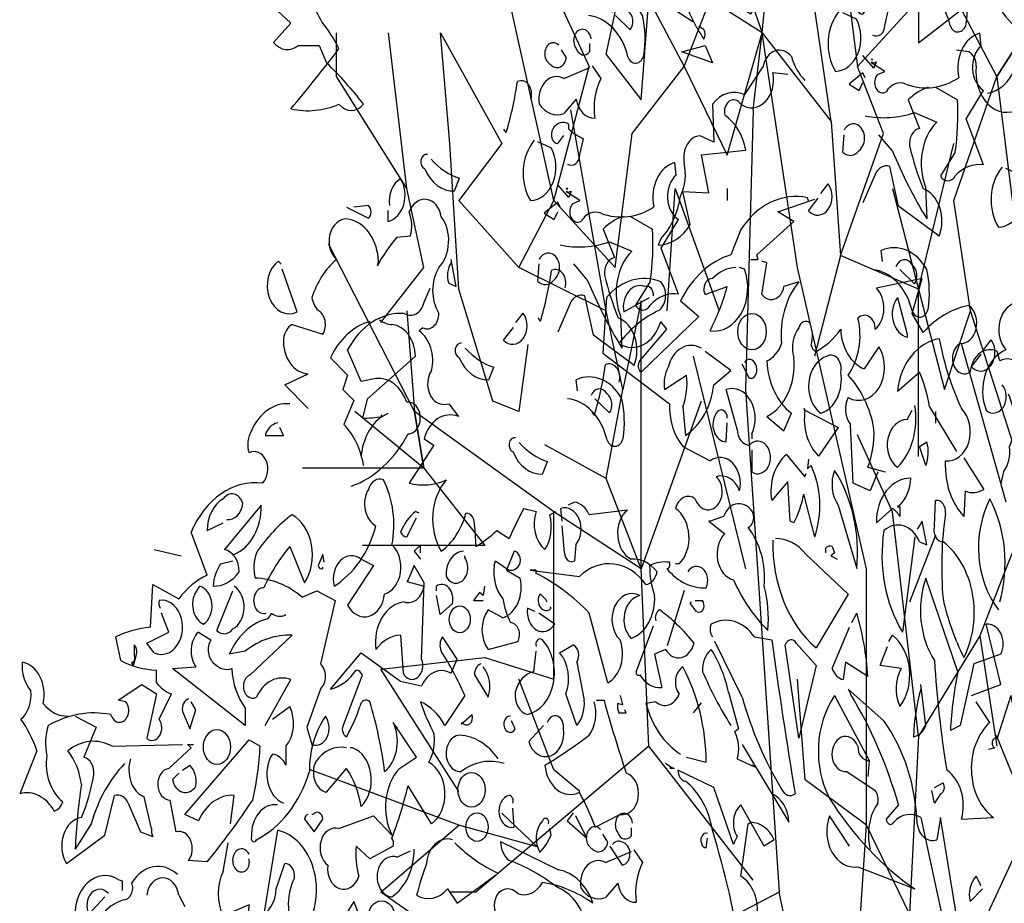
# Model space of a CAD drawing. Header units: metres. Extents: x 104013 to 108981, y 427946 to 428479.
# Tile 207 of 256: x 108861.41 to 108863.55, y 428220.59 to 428222.52. Entities that reach past the tile are written whole.
import ezdxf

# ---------------------------------------------------------------- set-up
doc = ezdxf.new("R2010")
doc.units = ezdxf.units.M
doc.layers.add('N-WE-GR-BOOM-SD', color=90, linetype='Continuous', lineweight=25)

# ---------------------------------------------------------------- blocks, each defined once
blk = doc.blocks.new('SGR-BOOM_S09_F_ZIJ-D')
at = {"linetype": 'Continuous', "flags": 128}
for points in [[(-0.4382, 10.8099), (-0.2189, 10.3226), (-0.1134, 11.1915), (-0.1621, 11.6219), (-0.1134, 11.8981)], [(-1.1934, 10.2171), (-0.9742, 9.9978), (-0.9255, 10.485), (-0.7062, 10.1602), (-0.5438, 10.485), (-1.1366, 11.5732)], [(-1.1934, 10.2171), (-1.031, 10.8099), (-1.299, 11.4108)], [(0.2683, 10.8099), (0.3739, 10.1602), (0.7555, 10.485), (0.8611, 10.9723)], [(0.7555, 10.485), (0.7555, 10.2739), (1.0235, 10.4363), (1.0804, 10.9723)], [(-2.1111, 9.0801), (-2.1679, 9.7867), (-2.2248, 10.3226), (-1.8431, 9.7867), (-2.1111, 9.5105), (-1.7375, 9.1857), (-1.5183, 9.5105), (-1.8431, 10.6475), (-1.8431, 10.8099)], [(0.4307, 6.4815), (0.4307, 7.724), (0.0003, 9.1857), (-0.2189, 10.3226), (0.2115, 9.8922), (0.049, 10.7611)], [(-1.6238, 10.7043), (-1.299, 10.1602)], [(-1.5183, 9.5105), (-1.1366, 9.1857), (-1.031, 9.8354), (-0.7062, 10.1602), (-0.4382, 9.7298), (-0.2189, 10.3226), (-0.5438, 10.485)], [(0.9748, 9.5105), (1.2428, 10.1115), (1.0235, 10.4363)], [(1.2428, 10.1115), (1.5108, 10.4363), (1.2428, 10.1115), (1.3484, 9.4618), (1.7869, 10.1115), (2.1117, 10.1115), (2.2173, 9.673), (2.1117, 8.8609), (2.4365, 9.3481)], [(-2.5983, 8.9177), (-2.3303, 9.1857), (-2.4359, 9.5674), (-2.8744, 10.1115), (-2.8744, 10.3226)], [(-2.4359, 9.5674), (-2.5496, 10.3226)], [(-0.2758, 9.9491), (-0.2189, 10.3226)], [(-0.7216, 10.2306), (-0.5756, 10.2614), (-0.5294, 10.1768), (-0.7216, 10.2306)], [(0.4611, 10.1898), (0.4687, 10.1974), (0.4611, 10.1898)], [(-1.5183, 9.5105), (-1.299, 10.1602)], [(0.2115, 9.8922), (0.2115, 9.8922), (0.2683, 9.2426), (0.5363, 9.8354), (0.3739, 10.1602)], [(0.4226, 10.1052), (0.4072, 10.1283), (0.3227, 10.0745), (0.3842, 10.0437), (0.4072, 10.0821)], [(-1.1934, 8.9746), (-1.4127, 9.9491)], [(-0.2758, 9.9491), (-0.3245, 8.5929), (-0.1134, 6.1567)], [(0.5931, 9.5674), (0.5931, 9.5674), (0.7555, 9.0801), (0.9748, 9.7867)], [(-1.4409, 9.5633), (-1.4332, 9.5709), (-1.4409, 9.5633)], [(-0.8118, 8.9746), (-0.763, 9.5674), (-0.4869, 8.9746)], [(-0.4382, 9.5674), (-0.4382, 9.5105)], [(-1.1934, 8.1625), (-1.0879, 8.5929), (-1.1934, 8.9746), (-1.7375, 9.1857), (-1.5183, 9.5105)], [(-0.2911, 9.2236), (-0.245, 9.2236), (-0.2527, 9.2467), (-0.0221, 9.4081), (-0.122, 9.4542), (0.1086, 9.5157)], [(0.7555, 9.0801), (0.918, 8.5929), (1.0804, 8.9746), (0.9748, 9.5105)], [(-1.4793, 9.4787), (-1.4947, 9.5018), (-1.5792, 9.448), (-1.5177, 9.4172), (-1.4947, 9.4556)], [(-2.3303, 8.2112), (-2.3872, 8.4873), (-2.9232, 9.2994)], [(0.2683, 9.2426), (0.1059, 8.7553)], [(0.7555, 8.2681), (0.7555, 9.0801), (0.2683, 9.2426)], [(-1.6807, 8.8122), (-1.7375, 8.4873), (-1.8999, 8.5361), (-2.1111, 9.0801)], [(-0.9742, 9.0233), (-1.0879, 8.5929)], [(-0.6006, 8.5361), (-0.9742, 7.724), (-0.9742, 9.0233)], [(-2.4359, 8.9746), (-2.3872, 8.4873)], [(1.3484, 8.3249), (1.0804, 8.9746)], [(1.6245, 8.8609), (1.8356, 8.7553), (1.2996, 7.724), (1.1372, 7.3991), (1.2428, 6.8632)], [(1.0235, 8.8122), (1.2996, 8.0488)], [(-0.6493, 8.7553), (-0.3245, 7.724)], [(-2.3303, 8.2112), (-2.7607, 8.4873)], [(-2.1111, 6.6439), (-2.1111, 6.6439), (-2.5983, 7.2367), (-1.9487, 7.2936), (-1.5183, 7.188), (-1.5183, 8.0001), (-2.3872, 8.4873), (-2.3303, 8.2112), (-1.9487, 7.8377), (-2.712, 7.8377)], [(0.8611, 8.4873), (0.8611, 8.4305)], [(0.7555, 6.9119), (0.5931, 8.0001), (0.3739, 8.3736)], [(-0.9742, 7.724), (-1.1934, 8.1625), (-1.5751, 8.3249)], [(-2.3303, 8.2112), (-3.0856, 8.2112)], [(-0.9255, 6.8632), (-0.9742, 7.724), (-1.5183, 8.0001)], [(0.8611, 7.8864), (0.6987, 7.5616)], [(-2.3513, 7.8015), (-2.3513, 7.8399), (-2.3897, 7.8091), (-2.3513, 7.7707)], [(-4.0117, 7.8168), (-3.8426, 7.7861)], [(-1.9516, 7.64), (-1.9593, 7.5939), (-1.9823, 7.6093), (-2.0208, 7.5708), (-1.9593, 7.5708)], [(-0.7062, 7.6184), (-0.8118, 7.3504)], [(1.1372, 7.3991), (0.7555, 6.9119), (0.6987, 6.0511), (0.4307, 6.4815)], [(1.6732, 6.2135), (1.8925, 7.2367), (1.1859, 6.0511), (1.0804, 5.6126), (0.3739, 5.8318), (0.2115, 4.9629), (-0.1134, 6.1567), (-0.6493, 5.9374), (-1.0879, 5.8887)], [(-1.3559, 6.6439), (-1.3559, 6.6439), (-1.5183, 6.7495), (-1.7375, 7.188)], [(0.3739, 5.8318), (0.4307, 6.4815), (0.049, 6.7008), (0.0003, 7.188)], [(-0.6006, 7.0743), (-0.6493, 7.0256)], [(-2.5127, 6.9636), (-2.4974, 6.9559), (-2.4974, 6.9482)], [(-0.2758, 6.2135), (-0.9255, 6.8632), (-2.0055, 6.1567), (-2.1679, 6.1567)], [(-0.6006, 5.3446), (-1.4127, 5.6694), (-1.8999, 5.775), (-2.5983, 6.1567), (-2.1111, 6.4815), (-3.0369, 6.7495)], [(-0.7908, 6.7637), (-0.8215, 6.7791)], [(-0.7908, 6.7637), (-0.7677, 6.756), (-0.7908, 6.756), (-0.7908, 6.7637)], [(-1.6238, 6.3759), (-1.8431, 6.5383)], [(-1.3981, 6.5408), (-1.4365, 6.5023), (-1.3135, 6.4178), (-1.3827, 6.5254)], [(-1.6238, 6.3759), (-2.1111, 6.4815)]]:
    blk.add_lwpolyline(points, dxfattribs=at)
for points in [[(1.6537, 11.4298, -0.4021), (2.1304, 11.0839, 0.236053), (2.1765, 11.0301, -0.350769), (2.4225, 11.1223), (2.5839, 11.3222, -0.513931), (2.73, 11.4606, 0.519897), (2.6915, 11.1838), (2.5147, 11.1762), (2.5455, 11.0532), (2.3302, 11.0608, -0.233566), (2.2841, 10.9225), (2.2072, 10.984, -0.081039), (2.0074, 10.8533), (1.992, 10.8533), (2.0074, 10.8533, -0.147995), (2.0458, 10.984, 0.442368), (2.0074, 11.0993, 0.265564), (1.8844, 11.0378, 0.169403), (1.6922, 10.8764), (1.6153, 10.9302, 0.349014), (1.6307, 11.107, 0.066803), (1.5077, 11.3453, 0.501038), (1.3155, 11.1685), (1.377, 11.0378, 0.492294), (1.1694, 10.8533, -0.5), (1.2617, 10.7303, -0.4142), (1.1233, 10.6688, 0.138321), (1.3539, 10.3536, -0.529709), (1.1848, 10.0308)], [(-0.6524, 10.3767), (-0.8062, 10.4536, -0.357925), (-0.5679, 10.6688, -0.02861), (-0.3757, 10.984, -0.284912), (-0.0836, 11.0224, -0.072906), (-0.0836, 11.2377, -0.350769), (0.001, 11.2684), (0.0855, 11.107), (0.2854, 11.1762), (0.3162, 10.9917, -0.042465), (0.1932, 11.0762, 0.482147), (-0.0221, 10.9148), (-0.0605, 10.8764)], [(-0.1451, 10.884, -0.618027), (-0.1912, 10.9455, -0.649872), (-0.0913, 10.8764), (-0.0913, 10.861, 0.048447), (-0.3296, 10.761, 0.291199), (-0.3296, 10.7072, -0.493149), (-0.2911, 10.4151, -0.073044), (-0.5371, 10.5689, 0.819794), (-0.7139, 10.4997, 0.07692), (-0.5832, 10.2921, 0.333328), (-0.5832, 10.3382), (-0.614, 10.3536)], [(1.6461, 10.6995, -0.243835), (1.5692, 10.6688, -0.263626), (1.5154, 10.5996), (1.6768, 10.5151), (1.5077, 10.369, -0.535172), (1.4846, 10.3306, 0.371796), (1.4308, 10.1538, -0.090164), (1.3847, 9.9539, -0.594772), (1.1156, 10.1614, 0.312363), (1.0695, 10.2306), (0.9926, 10.2383)], [(0.768, 10.5961), (0.7603, 10.6499, -0.333328), (1.0447, 10.5577, -0.121552), (1.0524, 10.3655, -0.690201), (0.9525, 10.3578, 0.310577), (0.7065, 10.5577)], [(-2.9355, 10.1768, -0.033035), (-2.7049, 9.9769, -0.399994), (-2.8587, 9.9769, -0.122452), (-3.1585, 9.9539, 0.012192), (-2.8587, 10.246, 0.056335), (-2.9663, 10.3767, 0.100357), (-3.12, 10.5458), (-3.2968, 10.4689), (-3.1585, 10.369), (-3.2661, 10.2767, 0.349121), (-3.1123, 10.2614), (-2.9817, 10.2614), (-2.9355, 10.1768)], [(-1.242, 10.4449), (-1.2497, 10.4987, -0.333328), (-0.9653, 10.4064, -0.121552), (-0.9576, 10.2143, -0.690201), (-1.0575, 10.2066, 0.310577), (-1.3035, 10.4064)], [(0.4687, 10.3128, 0.535172), (0.5456, 10.3589), (0.5687, 10.4358, -0.069427), (0.4764, 10.4819), (0.4764, 10.5049, 0.38205), (0.3765, 10.4819, 0.608597), (0.4072, 10.4127), (0.4457, 10.4511)], [(-1.1574, 10.4218, -0.568253), (-1.0575, 10.4295, -0.489075), (-1.0421, 10.3373), (-1.1344, 10.4064)], [(0.2612, 10.4281, 0.392609), (0.2381, 10.136, 0.592926), (0.3688, 10.3896), (0.2842, 10.4204)], [(-1.2871, 10.2935, 1.387421), (-1.3794, 10.2474, 0.544022), (-1.2948, 10.2321), (-1.2948, 10.2705)], [(0.8608, 10.0591), (0.9992, 9.9976, -0.062256), (0.9838, 9.7439), (0.8915, 9.6286, 0.511307), (0.9838, 9.6286, -0.211151), (1.1606, 9.6824), (1.053, 9.9053), (1.1606, 10.0437, -0.569229), (1.1452, 10.2589), (1.1375, 10.3204, 0.435181), (1.0068, 10.1052, -0.191376), (0.6763, 10.0745, 0.32045), (0.5533, 10.036, -0.867294), (0.4995, 10.1206), (0.5456, 10.136), (0.4687, 10.1744), (0.4611, 10.1821), (0.4687, 10.1744), (0.4918, 10.1821), (0.4764, 10.1513), (0.4072, 10.2128)], [(-1.487, 10.2628, 1.182175), (-1.5408, 10.1706, 0.588394), (-1.4409, 10.2013), (-1.4716, 10.2397)], [(0.0471, 10.0923, -0.140045), (-0.0374, 10.2076, 0.57489), (-0.2143, 10.1614), (-0.3296, 10.0231, 0.29335), (-0.5294, 9.9769), (-0.5217, 9.7925), (-0.6063, 9.8232, 0.477875), (-0.7062, 9.6925, -0.21463), (-0.7293, 9.5311, -0.178345), (-0.8523, 9.3235), (-0.8677, 9.2928, 0.217789), (-0.6678, 9.3927), (-0.7139, 9.5542), (-0.5525, 9.5465), (-0.5986, 9.731), (-0.3219, 9.754, 0.213028), (-0.4526, 9.9231, -0.817993), (-0.3526, 9.9769, 0.658905), (-0.1528, 10.1307), (-0.0605, 10.123)], [(-1.2794, 10.1629), (-1.2256, 10.1014, 0.185669), (-1.2641, 9.9092, -0.373596), (-1.3794, 10.0014), (-1.4562, 9.9322, -0.302765), (-1.61, 9.9784, -0.609818), (-1.4562, 10.1014), (-1.2948, 10.1552)], [(-1.6618, 10.0017, 0.651581), (-1.7463, 10.0863, -0.045349), (-1.8155, 9.8403), (-1.8309, 9.8557)], [(0.8147, 10.0591, 0.100235), (0.6917, 9.9976), (0.7609, 9.8592, 0.4142), (0.6994, 9.7747, 0.044708), (0.7839, 9.5671, -0.471497), (0.8838, 9.3365), (0.6302, 9.4825), (0.5764, 9.6747, 0.343094), (0.4841, 9.6363), (0.4072, 9.4979)], [(0.4226, 9.9207, 0.105667), (0.7301, 9.9361), (0.8685, 9.89, 0.355026), (0.7993, 9.5748), (0.807, 9.421, -0.043289), (0.5917, 9.7516), (0.5072, 9.8285)], [(-1.4332, 9.6863, 0.535172), (-1.3563, 9.7324), (-1.3332, 9.8093, -0.069427), (-1.4255, 9.8554), (-1.4255, 9.8784, 0.38205), (-1.5254, 9.8554, 0.608597), (-1.4947, 9.7862), (-1.4562, 9.8246)], [(0.2919, 9.8515, -1.247314), (0.3842, 9.7516, -0.380188), (0.2842, 9.7439), (0.2919, 9.8285)], [(-1.6407, 9.8016, 0.392609), (-1.6638, 9.5095, 0.592926), (-1.5331, 9.7631), (-1.6177, 9.7939)], [(-2.3075, 9.7327, 0.926025), (-2.3229, 9.6635, 0.286789), (-2.1384, 9.5559), (-2.1076, 9.6174, -0.120178), (-2.2844, 9.7096)], [(-1.0411, 9.4326), (-0.9028, 9.3711, -0.062256), (-0.9181, 9.1174), (-1.0104, 9.0021, 0.511307), (-0.9181, 9.0021, -0.211151), (-0.7413, 9.0559), (-0.8489, 9.2788), (-0.7413, 9.4172, -0.569229), (-0.7567, 9.6324), (-0.7644, 9.6939, 0.435181), (-0.8951, 9.4787, -0.191376), (-1.2256, 9.448, 0.32045), (-1.3486, 9.4095, -0.867294), (-1.4024, 9.4941), (-1.3563, 9.5095), (-1.4332, 9.5479), (-1.4409, 9.5556), (-1.4332, 9.5479), (-1.4101, 9.5556), (-1.4255, 9.5248), (-1.4947, 9.5863)], [(1.277, 9.6719, 0.392609), (1.2539, 9.3798, 0.592926), (1.3846, 9.6335), (1.3, 9.6643)], [(-2.5435, 9.485, -0.350769), (-2.4743, 9.6156, -0.561172), (-2.5512, 9.4081), (-2.5512, 9.4619)], [(0.1459, 9.544), (0.192, 9.5902, -0.939438), (0.069, 9.4595), (0.1305, 9.521)], [(-3.0508, 8.501), (-3.1969, 8.6163), (-3.0508, 8.6701, -0.43013), (-3.2046, 8.8392, -0.263626), (-3.1508, 8.9084), (-2.9586, 8.8623, 0.489075), (-2.9893, 8.9776, -0.178345), (-3.0278, 9.0391, -0.14975), (-2.874, 9.2236, -0.856918), (-2.7818, 9.4158, -0.338852), (-2.6127, 9.2159), (-2.6204, 9.1929, -0.055374), (-2.4974, 9.3312), (-2.4128, 9.3389, 0.195877), (-2.4205, 9.4542, -0.724503), (-2.2206, 9.4312, -0.43483), (-2.236, 9.1852, 0.345184), (-2.236, 8.9622, -0.544022), (-2.3359, 8.893), (-2.359, 8.8777, -0.362045), (-2.2821, 8.6855, 0.396576), (-2.2744, 8.5471, 0.236053), (-2.1745, 8.5241), (-2.113, 8.4626, 0.401123), (-2.3282, 8.3549), (-2.2667, 8.3242), (-2.4205, 8.1397, 0.137604), (-2.1899, 8.1551, 0.396027), (-2.2206, 7.8091, 0.180374), (-2.0669, 7.9936, -0.463791), (-2.0131, 7.9321), (-2.0054, 7.8322, 0.051575), (-1.8747, 7.9091), (-1.7978, 7.8706, -0.023788), (-1.7056, 8.0167), (-1.6287, 8.0013, 0.368179), (-1.5749, 7.8168, 0.264557), (-1.5441, 7.986), (-1.5057, 8.0013)], [(0.0702, 9.508), (0.0625, 9.5234, 0.262833), (-0.3526, 9.3697), (-0.4141, 9.2467, 0.194489), (-0.7293, 9.0237), (-0.614, 8.9469), (-0.9753, 8.6778, -0.535172), (-0.983, 8.7316), (-0.8139, 8.8854), (-0.8523, 8.9238, -0.445358), (-1.1137, 8.8162, -0.112671), (-0.86, 8.9776, 0.498764), (-0.8523, 9.116, 0.269211), (-1.1905, 9.0391), (-1.2136, 8.7701), (-0.7985, 8.5241, 0.212448), (-0.7139, 8.3165), (-0.5448, 8.2473, -0.669449), (-0.3603, 8.1013, 0.362045), (-0.5064, 8.1704, -1.319412), (-0.6371, 8.0628, 0.480621), (-0.76, 8.0167, -0.538818), (-0.737, 7.7477), (-0.76, 7.7477)], [(-2.8125, 9.4773), (-2.6742, 9.4235, 0.5), (-2.6742, 9.485), (-2.7664, 9.4773)], [(-1.0872, 9.4326, 0.100235), (-1.2102, 9.3711), (-1.1411, 9.2327, 0.4142), (-1.2026, 9.1482, 0.044708), (-1.118, 8.9406, -0.471497), (-1.0181, 8.71), (-1.2717, 8.856), (-1.3256, 9.0482, 0.343094), (-1.4178, 9.0098), (-1.4947, 8.8714)], [(1.2771, 8.6163, -0.931778), (1.1771, 8.4933, -0.45929), (1.3001, 8.7854, -0.660172), (1.377, 9.016), (1.3847, 9.3082, -0.442368), (1.4462, 9.262, 0.4142), (1.4769, 9.2082), (1.6614, 9.1775, 0.219635), (1.7152, 9.116), (1.9535, 9.3466, -0.333328), (1.9766, 9.3235), (1.7306, 8.9392), (1.8536, 8.9238), (1.6845, 8.7316, 0.188675), (1.8767, 8.6086), (1.892, 8.6163), (1.8997, 8.6086, -0.420059), (2.0227, 8.9469), (2.1995, 8.8085, 0.685608), (2.2995, 9.0852), (2.2764, 9.2005, 0.263565), (2.6377, 9.4465, -0.49028), (2.6531, 9.3158), (2.6146, 9.1544, -0.205246), (2.7146, 9.1314), (2.7069, 9.0468)], [(-1.4793, 9.2942, 0.105667), (-1.1718, 9.3096), (-1.0334, 9.2635, 0.355026), (-1.1026, 8.9483), (-1.0949, 8.7945, -0.043289), (-1.3102, 9.1251), (-1.3947, 9.202)], [(0.5302, 9.2135), (0.5225, 9.2673, -0.333328), (0.807, 9.175, -0.121552), (0.8147, 8.9829, -0.690201), (0.7147, 8.9752, 0.310577), (0.4687, 9.175)], [(-2.1591, 9.2082, 0.292984), (-2.1745, 9.1083), (-2.1284, 9.0929), (-2.1591, 9.2236)], [(-1.61, 9.225, -1.247314), (-1.5177, 9.1251, -0.380188), (-1.6177, 9.1174), (-1.61, 9.202)], [(0.6148, 9.1904, -0.568253), (0.7147, 9.1981, -0.489075), (0.7301, 9.1059), (0.6379, 9.175)], [(-3.22, 9.2005), (-3.2353, 9.2159, 0.940445), (-3.12, 8.9699), (-3.2123, 9.1775)], [(-1.4481, 9.0863, 0.651581), (-1.5327, 9.1709, -0.045349), (-1.6018, 8.9249), (-1.6172, 8.9403)], [(-0.3834, 9.1852, 0.162277), (-0.5294, 9.1314, 0.463791), (-0.5832, 9.0699), (-0.5756, 9.0545), (-0.4372, 9.0929, -0.058853), (-0.5448, 8.8777, 0.588898), (-0.3296, 9.1775), (-0.3603, 9.1852)], [(0.5007, 8.1935), (0.4545, 8.1013), (0.3469, 8.1397), (0.3315, 8.4241, -0.355026), (0.3162, 8.5548, 0.788391), (0.5083, 8.8008), (0.4161, 8.6932, -0.312881), (0.27, 8.8854, -0.116058), (0.1163, 8.7777, -0.265564), (0.0855, 8.8085, 0.226822), (0.0779, 8.9161, 0.49527), (0.0087, 8.893, 0.295303), (-0.0221, 8.747, -0.346893), (-0.1912, 8.4626), (-0.0836, 8.3934), (-0.0374, 8.4779, -0.244461), (-0.1912, 8.7316, 0.215332), (-0.0989, 8.8162, -0.236053), (0.0087, 9.116), (-0.0836, 9.0929, -0.59729), (-0.2219, 9.0545), (-0.1912, 9.2082), (-0.2219, 9.2159)], [(1.3616, 8.4549, -0.149368), (1.4308, 8.6009, 0.589905), (1.2617, 8.7316), (1.2463, 8.7777, 0.490158), (1.0772, 8.6778, -1.060547), (1.0157, 8.8162, 0.776093), (1.0695, 9.0007, 0.142365), (0.7851, 8.87), (0.7159, 8.9622), (0.7774, 9.1314), (0.493, 9.0852, -0.50354), (0.4853, 8.8854, 0.628937), (0.3777, 8.9392, -0.265564), (0.3162, 8.6624, -0.169571), (0.4776, 8.4011, -0.119873), (0.4392, 8.2166), (0.5468, 8.1935)], [(-2.7818, 8.1243, 0.179703), (-2.4282, 8.378, 1.048752), (-2.4359, 8.5317, 0.319077), (-2.628, 8.6471), (-2.7203, 8.6317), (-2.8048, 8.7854, -0.261322), (-2.4512, 8.9622, 0.45993), (-2.3282, 9.016), (-2.2898, 9.0852)], [(-0.8984, 9.0468, 0.541687), (-0.9522, 9.0929, 0.576218), (-1.0829, 8.9699), (-0.9215, 9.0391)], [(0.6852, 8.8623), (0.6852, 8.8469, -0.602081), (0.6237, 9.0391), (0.6852, 8.8623)], [(-2.605, 8.9315, 0.15036), (-2.5281, 8.9084, -0.384125), (-2.3821, 8.7547), (-2.6819, 8.5471), (-2.7126, 8.4549, 0.045349), (-2.5896, 8.4626), (-2.5512, 8.4779)], [(-1.756, 8.9175), (-1.7099, 8.9637, -0.939438), (-1.8329, 8.833), (-1.7714, 8.8945)], [(-2.6665, 8.9238, 0.203552), (-2.9125, 8.747), (-2.8048, 8.6624), (-2.8356, 8.5932), (-2.7664, 8.5394), (-2.8279, 8.4241, -0.169113), (-2.7049, 8.2243)], [(1.0388, 8.2627), (1.1618, 8.109, -0.204086), (1.0465, 8.1013), (1.0388, 7.9783, -0.226822), (0.9235, 8.2166), (0.9235, 8.2473, 0.749039), (1.0234, 8.501, -0.077942), (0.885, 8.8392, 0.34404), (0.6237, 8.5856), (0.762, 8.6778, -0.080353), (0.8235, 8.5087), (0.9926, 8.2934)], [(-2.0938, 8.8173, 0.926025), (-2.1092, 8.7481, 0.286789), (-1.9247, 8.6405), (-1.894, 8.702, -0.120178), (-2.0708, 8.7942)], [(-0.5986, 8.7931, 0.456619), (-0.8062, 8.7009, 0.205246), (-0.8292, 8.5932), (-0.6909, 8.6624, -0.146759), (-0.7139, 8.5087), (-0.6985, 8.3703, 0.245285), (-0.5217, 8.6163), (-0.4141, 8.6855), (-0.5756, 8.7777)], [(1.1617, 8.7879), (1.2078, 8.834, -0.939438), (1.0848, 8.7034), (1.1463, 8.7649)], [(0.1855, 8.7547, -0.630219), (0.27, 8.6778, -0.40654), (0.147, 8.4779, -0.689621), (0.1855, 8.7547)], [(-1.1123, 8.6287, 0.651581), (-1.1969, 8.7132, -0.045349), (-1.2661, 8.4672), (-1.2814, 8.4826)], [(-0.3296, 8.7239, -0.5), (-0.2681, 8.7239, -0.582718), (-0.2834, 8.6471), (-0.2988, 8.6471), (-0.3449, 8.7162)], [(-1.3717, 8.587), (-1.3794, 8.6408, -0.333328), (-1.0949, 8.5485, -0.121552), (-1.0872, 8.3564, -0.690201), (-1.1872, 8.3487, 0.310577), (-1.4332, 8.5485)], [(-1.2871, 8.5639, -0.568253), (-1.1872, 8.5716, -0.489075), (-1.1718, 8.4794), (-1.2641, 8.5485)], [(-0.2834, 8.3011), (-0.2834, 8.1935, 1.877945), (-0.2988, 8.3242, -0.4142), (-0.3757, 8.4011), (-0.4449, 8.5932, -0.674286), (-0.2834, 8.378), (-0.2834, 8.3549)], [(1.3155, 8.5702, -0.272202), (1.3232, 8.3165, -0.236053), (1.2848, 8.1935), (1.2694, 8.1397)], [(-4.5499, 7.0097, -0.206955), (-4.7036, 7.0712, 0.457672), (-4.8343, 7.271, 0.243301), (-4.7805, 7.1327, -0.282349), (-4.842, 6.9943, -0.081024), (-4.742, 6.8406), (-4.8497, 6.633, -0.303375), (-4.6344, 6.5484, 0.224854), (-4.5806, 6.5946, -0.311218), (-4.6805, 6.8175, -0.155243), (-4.6728, 6.9636, -0.142853), (-4.2808, 7.0174, 1.280762), (-4.1886, 7.0789), (-4.2347, 7.0865), (-4.0886, 7.1634), (-3.9964, 7.1173), (-4.0579, 6.9021, 0.904984), (-3.981, 6.9943), (-3.9041, 7.1173, -0.135742), (-3.9964, 7.1711), (-3.9964, 7.2326, -0.08728), (-4.2193, 7.2787), (-4.25, 7.394, -0.068298), (-4.0348, 7.4402), (-4.0194, 7.6477), (-3.858, 7.5785, -0.111496), (-3.6812, 7.6938), (-3.7811, 7.9014, -0.299683), (-3.3353, 8.1397, 0.876053), (-3.4198, 8.2858, -0.268112), (-3.4045, 8.3934, -0.290573), (-3.1661, 8.5241)], [(0.0471, 8.4933), (0.2547, 8.4088), (0.1317, 8.2704, -0.284134), (0.0471, 8.4933), (0.0394, 8.501), (0.0471, 8.4933)], [(0.7313, 8.5164, -0.297256), (0.6237, 8.2166, -0.782791), (0.6852, 8.4472), (0.7159, 8.4933)], [(-2.5973, 8.4703), (-2.5896, 8.4626, 0.247803), (-2.7203, 8.2704)], [(-0.4372, 8.4549, 0.741867), (-0.5064, 8.4779, 0.6409), (-0.4449, 8.3396), (-0.4372, 8.4318)], [(-3.243, 8.4318, 0.25296), (-3.3199, 8.3703), (-3.2046, 8.3703), (-3.2276, 8.4088)], [(-1.758, 8.3596, 0.926025), (-1.7734, 8.2904, 0.286789), (-1.5889, 8.1828), (-1.5582, 8.2443, -0.120178), (-1.735, 8.3365)], [(0.8005, 8.2243), (0.762, 8.3165), (0.8081, 8.3396, -0.195877), (0.8005, 8.2243)], [(0.0702, 8.255), (0.0625, 8.2089), (0.0855, 8.2243, -0.242218), (0.1086, 7.8783), (0.0394, 8.0859, -0.092926), (-0.0221, 7.9475), (-0.0451, 7.9552), (-0.0605, 8.1474), (-0.1604, 8.0551, -0.309006), (-0.0682, 8.2781), (0.0471, 8.1704), (0.0548, 8.1858)], [(0.2316, 8.2012, 0.305054), (0.2547, 8.0321), (0.37, 7.7246, 0.208984), (0.2316, 8.2012)], [(-2.7203, 7.7707), (-2.6434, 7.74), (-2.8048, 7.5478, 0.693726), (-2.5742, 7.6016, 0.640244), (-2.5281, 7.8399, 0.209961), (-2.5819, 8.1551, 0.4142), (-2.6742, 8.109, 0.502121), (-2.628, 7.9321, -0.199463), (-2.8894, 7.64, -0.690872), (-2.7203, 7.7707)], [(0.639, 8.0321), (0.6237, 8.0244), (0.639, 8.0244), (0.639, 7.9783, 0.099014), (0.5929, 8.0167), (0.493, 7.9475, -0.428558), (0.7082, 8.1628, -0.211655), (0.639, 8.0321)], [(-3.5582, 7.9629, 0.403595), (-3.4583, 8.0398, 0.566177), (-3.5813, 8.0628, 0.2939), (-3.6812, 7.9091), (-3.5813, 7.9475)], [(-3.5121, 7.7938, 0.335266), (-3.343, 8.0321), (-3.5736, 7.8168, -0.380188), (-3.4813, 7.7092, -0.218826), (-3.6428, 7.64, -0.173203), (-3.5966, 7.7477), (-3.5198, 7.763)], [(-0.6832, 7.7092, -0.923187), (-0.5679, 7.6323, -0.205933), (-0.8139, 7.7246, 0.618027), (-0.7985, 7.7553, 0.123093), (-0.9215, 7.74, 0.111496), (-0.8907, 7.5939, -0.361099), (-1.0368, 7.3864, -0.656662), (-0.983, 7.5939, 0.887543), (-1.106, 7.3787, -0.427811), (-1.1828, 7.1711), (-1.2982, 7.5093, 0.077148), (-1.6287, 7.7015), (-1.6287, 7.7169), (-1.6671, 7.7169), (-1.3597, 7.6862, -0.386002), (-0.9445, 7.6477, 0.310577), (-0.8754, 7.7092, 0.21463), (-1.0368, 7.7707, -0.608597), (-1.0598, 8.009), (-1.2982, 7.986, 0.236053), (-1.3904, 8.0475), (-1.4288, 8.0321)], [(-0.5448, 7.9552), (-0.5525, 7.9552), (-0.4526, 7.8937, 0.643906), (-0.3987, 7.6708, 0.101837), (-0.1835, 7.4248, 0.105927), (-0.2066, 7.64, 0.22554), (-0.3065, 7.9245, 0.4142), (-0.2758, 7.9936, 0.580322), (-0.4602, 7.9783), (-0.5448, 7.9552)], [(0.9081, 7.8553, -0.523941), (0.8543, 7.9321), (0.862, 8.0551, -0.5), (0.9235, 7.9936, 0.072708), (0.9081, 7.5785, 0.077194), (1.0388, 7.2941, 0.423996), (0.9081, 7.8553)], [(1.254, 7.5247, -0.356445), (1.2002, 8.0628, -0.241074), (1.2617, 7.5632)], [(-3.3122, 7.5093, -1.144211), (-3.3276, 7.6323, -0.070038), (-3.1661, 7.8322), (-3.0739, 7.6554, 0.501633), (-3.1508, 7.986, 0.085571), (-3.3737, 7.8015, 0.186783), (-3.3814, 7.6785, -0.14386), (-3.0893, 7.5862), (-2.997, 7.617), (-2.8817, 7.5708), (-2.974, 7.2634, -0.506302), (-2.974, 7.1404), (-3.0585, 6.9559), (-3.0278, 6.8713, 0.762985), (-2.9432, 7.0097, 0.185364), (-3.0432, 6.7406, -0.20929), (-3.3737, 6.4101, -1), (-3.4045, 6.4254, -0.463791), (-3.243, 6.5792)], [(-2.359, 7.9936), (-2.3821, 8.0013, 0.132751), (-2.4743, 7.9014, 0.236053), (-2.4359, 7.8783), (-2.3744, 7.9706)], [(-1.4673, 7.9552), (-1.475, 8.0167, -0.775711), (-1.3827, 7.8399), (-1.3904, 7.763, -0.566177), (-1.4519, 7.8015), (-1.4673, 7.9321)], [(0.7313, 7.8783), (0.6544, 7.4171, -0.216599), (0.5391, 7.9091, -0.447189), (0.762, 7.8553), (0.8081, 7.8399), (0.7774, 7.9552), (0.7467, 7.9168)], [(-0.1374, 7.8706, -0.195694), (0.0548, 7.7938), (0.3162, 7.6016), (0.1163, 7.3402, -0.258652), (-0.1528, 7.863)], [(0.1778, 7.8015), (0.1778, 7.8245, -0.236053), (0.2162, 7.8322), (0.2316, 7.8015), (0.2085, 7.7861), (0.247, 7.7707)], [(-2.9509, 7.7553), (-2.9586, 7.7938), (-2.9893, 7.74, 0.4142), (-2.9586, 7.7246), (-2.9586, 7.7323)], [(-2.0822, 7.8091, 0.437042), (-2.1899, 7.6862, 1.073196), (-2.0746, 7.7784), (-2.0746, 7.7861)], [(-1.8132, 7.7246, 0.323349), (-1.744, 7.7323, 0.697281), (-1.7671, 7.8091), (-1.8132, 7.7169), (-1.7286, 7.6785, -0.421158), (-1.8363, 7.4863), (-1.9285, 7.5247, 0.400543), (-1.9285, 7.3325), (-1.744, 7.371, 0.60791), (-1.7901, 7.4632, -0.092926), (-1.8363, 7.5785, -0.257919), (-1.8901, 7.74), (-1.8824, 7.763), (-1.8132, 7.7246)], [(-2.4282, 7.6708), (-2.4359, 7.6631), (-2.3282, 7.64, -0.422256), (-2.4512, 7.5632, 0.445663), (-2.628, 7.3325, -0.209656), (-2.4743, 7.4017), (-2.4589, 7.2172, 0.945984), (-2.3436, 7.2864), (-2.3282, 7.6554), (-2.3897, 7.74), (-2.4282, 7.6708)], [(-2.2514, 7.617), (-2.2514, 7.64, -0.669312), (-2.1514, 7.5555), (-2.2283, 7.5017), (-2.2514, 7.5939)], [(1.0849, 7.1096), (1.2694, 7.1634), (1.1771, 7.4555, -0.618027), (1.2694, 7.3095), (1.1003, 7.2634), (1.0157, 6.9636), (0.9542, 6.9405, -0.048447), (1.0003, 7.2249), (0.8005, 7.6785, 0.283707), (0.8543, 7.2787, 0.030441), (0.9311, 6.7483, -0.369919), (1.0234, 6.51), (1.2233, 6.5177, -0.550293), (1.2002, 6.9789), (1.1156, 7.0789)], [(-3.7273, 7.64, -0.701004), (-3.7043, 7.4555, -0.468369), (-3.7581, 7.6016), (-3.7273, 7.64)], [(-3.5121, 7.64, -0.632828), (-3.5198, 7.4325, -0.388977), (-3.6197, 7.4248), (-3.5198, 7.617)], [(-1.5595, 7.5632, 0.099014), (-1.6056, 7.6016, 0.895035), (-1.5365, 7.5324), (-1.5441, 7.5401)], [(-3.9733, 7.5324, -0.236053), (-3.981, 7.5708, -1.2724), (-4.0117, 7.3172), (-4.0579, 7.3633), (-3.9195, 7.4171), (-3.9656, 7.5093)], [(-0.6371, 7.5708), (-0.5909, 7.5708, -0.236053), (-0.5832, 7.5324, -0.4142), (-0.6294, 7.517), (-0.6678, 7.5555), (-0.6601, 7.5632)], [(-3.3199, 6.9636), (-3.1585, 7.1865, 0.345856), (-3.3737, 7.1019, -1.086792), (-3.4121, 7.2095), (-3.1508, 7.4017, 0.147873), (-3.4429, 7.3249), (-3.5428, 7.3095, -0.205246), (-3.3199, 7.4786, 0.343094), (-3.2815, 7.5093, 0.248367), (-3.1892, 7.5017)], [(-1.6364, 7.517), (-1.6825, 7.5324, 0.784103), (-1.5134, 7.4555), (-1.6133, 7.5093)], [(-0.883, 7.4709, -0.4142), (-0.86, 7.5247, -0.068741), (-0.6447, 7.3633, -0.613083), (-0.8215, 7.3325), (-0.8907, 7.3095), (-0.8446, 7.148, -0.248093), (-0.983, 7.2095, -0.618027), (-1.006, 7.2249), (-0.8984, 7.4478)], [(0.3392, 7.4632), (0.37, 7.5093, -0.071396), (0.4392, 7.2019), (0.3008, 7.271), (0.2854, 7.1865, -0.236053), (0.2162, 7.2403), (0.3239, 7.4402)], [(-0.5294, 7.394, -0.369919), (-0.5371, 7.4555, -0.322647), (-0.2681, 7.394), (-0.1604, 7.3787, 0.00798), (-0.0144, 6.633, -0.4142), (-0.0989, 6.6561, -0.077515), (-0.3449, 7.1019), (-0.5141, 7.371)], [(-3.8964, 7.2403), (-3.7504, 7.248, -0.451447), (-3.735, 7.4171), (-3.6581, 7.3787, 0.461777), (-3.6351, 7.2634, 0.236053), (-3.5274, 7.2403, 0.176865), (-3.4429, 7.0481), (-3.4429, 6.9636), (-3.8964, 7.2403)], [(-4.1271, 7.2941), (-4.1424, 7.2557), (-4.1501, 7.271, 0.618027), (-4.1347, 7.3018), (-4.1347, 7.3556, -0.369919), (-4.1271, 7.2941)], [(-2.5127, 6.9636, -0.38205), (-2.5742, 6.7406, 0.053894), (-2.6665, 7.0789, 0.566177), (-2.728, 7.0558, -0.062256), (-2.8125, 6.9097, -0.535172), (-2.8279, 6.9712), (-2.7126, 7.2095, 0.236053), (-2.751, 7.2326, -0.164429), (-2.9125, 7.1404), (-2.7203, 7.3172), (-2.4743, 7.1788), (-2.3436, 7.1557, -0.400864), (-2.1591, 7.2172), (-2.1207, 7.2864), (-2.2129, 7.394, 0.343094), (-2.2206, 7.3249, -0.040558), (-2.0746, 7.1096), (-2.1976, 6.9636, 0.162277), (-2.3513, 7.0789, 0.038391), (-2.2667, 6.9251, -0.212204), (-2.2975, 6.7867, -0.615097), (-2.2821, 6.4869), (-2.4282, 6.6714, -0.03656), (-2.5281, 6.4178, -0.236053), (-2.5204, 6.3793), (-2.6665, 6.3178), (-2.751, 6.3793, 0.109772), (-2.7357, 6.2333, -0.906464), (-2.9278, 6.2871, -0.872879), (-2.8587, 6.4639), (-2.6434, 6.5254), (-2.5281, 6.4331, -0.380005), (-2.482, 6.756), (-2.3744, 6.8098), (-2.5204, 6.9789)], [(-1.6287, 7.3479, -0.780762), (-1.5903, 7.3787, -0.63501), (-1.6825, 7.0174, -0.403961), (-1.7594, 7.125, -0.290024), (-1.6441, 7.2249), (-1.6287, 7.3249)], [(-1.375, 6.9636), (-1.4442, 7.1173, 0.335037), (-1.4826, 7.3172), (-1.3981, 7.3556, -0.5), (-1.375, 7.271), (-1.3289, 7.0865, -0.220596), (-1.375, 6.9636)], [(0.0087, 6.9021), (-0.0759, 7.3556, -0.561981), (-0.0067, 7.3633), (0.1163, 7.2557), (0.0087, 6.9021)], [(0.5698, 7.371), (0.5929, 7.4017, -0.480316), (0.639, 7.0558, -0.290115), (0.6467, 7.2403), (0.516, 7.2557), (0.5622, 7.3479)], [(-0.4141, 6.9636, -0.047333), (-0.5909, 7.2249, -0.291199), (-0.5371, 7.3325, -0.104111), (-0.4295, 7.125), (-0.368, 6.9482), (-0.3911, 6.9328, -0.257767), (-0.3757, 6.8021), (-0.2681, 6.7637), (-0.2834, 6.7714)], [(-1.9746, 7.2634, 0.355026), (-2.0131, 7.2095), (-1.9285, 7.1019, 0.313034), (-1.9593, 7.248)], [(-0.6909, 6.8098), (-0.5679, 6.7867, 0.145935), (-0.7139, 7.248, 0.523941), (-0.737, 7.1173, -0.45993), (-0.883, 7.0789), (-0.9445, 7.0712, 0.199142), (-0.7293, 6.8252)], [(0.7697, 7.1404, 0.077118), (0.7236, 6.9097, 0.267303), (0.8005, 6.9636), (0.7697, 7.1634)], [(0.3315, 7.1173, -0.076447), (0.6313, 6.5792), (0.5545, 6.51, 0.704712), (0.6006, 6.4946, -0.30159), (0.7697, 6.5177), (0.9235, 5.9642, 0.21463), (1.0157, 5.9258), (0.8927, 6.5177), (0.8696, 6.4101, -0.445358), (0.7467, 6.4869, 0.17659), (0.5391, 6.9866), (0.3162, 7.1404), (0.3315, 7.1173)], [(-3.7965, 7.0942, 0.38205), (-3.8349, 7.0327), (-3.7888, 6.9482), (-3.7504, 7.0404), (-3.7811, 7.0789)], [(-1.252, 7.0865), (-1.2059, 7.0865, 0.014771), (-1.0675, 6.7329, -0.94693), (-1.106, 6.5331), (-1.2597, 6.4716, 0.033691), (-1.3597, 6.6407, -0.489075), (-1.5749, 6.7714, 0.024368), (-1.2982, 6.9174, 0.28447), (-1.2674, 7.0789)], [(-1.106, 7.1096), (-1.0906, 7.0635), (-1.1213, 7.0712, 0.162277), (-1.1137, 7.0251), (-1.0675, 7.0251), (-1.0752, 7.0404)], [(0.3239, 6.3793), (0.2009, 6.5254, 0.598862), (0.3777, 6.2794), (0.7313, 6.1718, -0.099014), (0.2009, 6.6099, -0.340195), (0.2316, 7.1096), (0.4468, 6.7944), (0.4392, 6.7176)], [(1.2386, 6.9174), (1.3693, 6.6714, 0.819794), (1.3924, 6.8482), (1.4308, 6.9636, -0.236053), (1.3309, 7.1096), (1.2463, 6.9021, 1), (1.2309, 6.8559), (1.1925, 6.8482)], [(-3.2738, 6.9943), (-3.1661, 7.0558, -0.359619), (-3.1892, 6.8636), (-3.1892, 6.7714, 0.236053), (-3.2738, 6.8252, 0.533035), (-3.2046, 6.5869)], [(-4.5037, 7.0097), (-4.373, 6.9559), (-4.4499, 6.8098, -0.4142), (-4.3884, 6.7252, -0.077194), (-4.4653, 6.5177, 0.59314), (-4.5575, 6.2948), (-4.3192, 6.4331), (-4.2577, 6.6253, -0.333328), (-4.1732, 6.5869), (-4.0963, 6.4485), (-4.0194, 6.4254, -0.236053), (-4.0271, 6.4639), (-4.0732, 6.6176, -0.442368), (-4.1578, 6.8021)], [(-2.0899, 6.9789), (-2.0976, 6.9712), (-2.0284, 7.0174, -0.854492), (-2.0899, 6.9789)], [(-1.7901, 7.0097, 1.704361), (-1.7594, 6.9482), (-1.7824, 6.9866)], [(-1.5595, 6.9789, -0.909286), (-1.4596, 6.9482, -0.934128), (-1.6748, 6.8867), (-1.5826, 6.9636)], [(-4.1962, 6.7791, 0.137131), (-4.4038, 6.4869), (-4.5037, 6.364, -0.032974), (-4.4653, 6.6791, 0.170273), (-4.5499, 6.8406, -0.248367), (-4.2731, 6.8636), (-3.8349, 6.8713)], [(-3.5351, 6.4869), (-3.5121, 6.6253, 0.282669), (-3.735, 6.5023), (-3.8196, 6.5331), (-3.4198, 6.8944), (-3.3506, 6.8636, -0.057053), (-3.3968, 6.6023, -0.026291), (-3.6812, 6.3025), (-3.7965, 6.3101, 0.738571), (-3.8734, 6.4485), (-3.9118, 6.6023, -0.953979), (-3.9195, 6.756), (-3.7811, 6.8559), (-3.8042, 6.8713), (-3.7658, 6.8713)], [(-1.867, 6.8021, 0.204559), (-2.1053, 6.9174, 1.007538), (-2.0976, 6.7406, -0.199997), (-1.8286, 6.7791)], [(0.4468, 6.7944, -0.449051), (0.3777, 6.8636, 1.901016), (0.3085, 6.7406), (0.4853, 6.6484, -0.302765), (0.5007, 6.5869, 0.271484), (0.4545, 6.364)], [(-2.8125, 6.8559, 0.261322), (-3.0047, 6.7867, 0.537704), (-2.9355, 6.6407), (-2.8125, 6.756, -0.134644), (-2.7203, 6.5715, 0.615494), (-2.7741, 6.8559), (-2.7895, 6.8559)], [(-0.3449, 6.8713), (-0.1604, 6.633), (-0.0528, 6.4946, 0.315536), (-0.1604, 6.633)], [(-3.8349, 6.7483), (-3.7888, 6.7714, -0.282349), (-3.7504, 6.6714, -0.636856), (-3.8964, 6.7022), (-3.858, 6.7329)], [(-0.2911, 6.4946, -0.262878), (-0.1451, 6.4101), (-0.2066, 6.3793), (-0.3526, 6.5792, 0.441696), (-0.3757, 6.4254, 0.062256), (-0.3987, 6.387), (-0.5217, 6.6638), (-0.7447, 6.7483, 0.4142), (-0.6985, 6.6945, -0.20488), (-0.5294, 6.4562, -0.042053), (-0.3449, 5.8335), (-0.2834, 5.6875, 0.350769), (-0.2527, 5.7874, -0.250916), (-0.2527, 6.0334, 0.347351), (-0.3526, 6.2333), (-0.3065, 6.4869), (-0.2911, 6.4946)], [(0.8543, 6.6638), (0.9081, 6.6868, -0.548935), (0.8927, 6.633), (0.8543, 6.5869), (0.8389, 6.6484)], [(-1.7748, 6.5869, 0.535172), (-1.7978, 6.6253, 1), (-1.7671, 6.4716), (-1.7748, 6.5638)], [(-3.0508, 6.5331, 0.333328), (-3.0739, 6.51), (-3.0124, 6.4485), (-2.9586, 6.51, 0.630219), (-3.0201, 6.5331), (-3.0278, 6.5331)], [(-1.5518, 6.4869, 0.926025), (-1.5903, 6.5023, 0.396576), (-1.6056, 6.3486, 0.099014), (-1.5365, 6.4331), (-1.5441, 6.4639)], [(-1.0278, 6.4913, 1.387421), (-1.12, 6.4452, 0.544022), (-1.0355, 6.4298), (-1.0355, 6.4683)], [(-3.0662, 5.9796, 0.578384), (-3.243, 6.4562), (-3.3276, 6.0488, 0.269913), (-3.2507, 6.1718), (-3.1969, 6.2948, -0.455139), (-3.1354, 6.2256, 0.328934), (-3.12, 5.9412)], [(-1.2276, 6.4606, 1.182175), (-1.2814, 6.3683, 0.588394), (-1.1815, 6.3991), (-1.2123, 6.4375)], [(-2.1514, 6.4101, 0.462555), (-2.3129, 6.2948, 0.034729), (-2.3744, 6.141, 0.307983), (-2.1822, 6.1718), (-2.1207, 6.1026), (-1.867, 6.2486, -0.078186), (-2.1361, 6.3947)], [(-1.4826, 5.7259), (-1.4903, 5.626, 0.383194), (-1.6671, 5.5875, -0.566177), (-1.6748, 5.6337, -0.347336), (-1.5749, 5.7643), (-1.3597, 5.7567, 0.522125), (-1.498, 6.1795, 0.062256), (-1.7978, 6.3101, -0.259125), (-1.8516, 6.4024), (-1.4903, 6.264, -0.262924), (-1.2751, 6.1026, 0.097885), (-1.5903, 6.2025, -0.315216), (-1.744, 6.1487, 0.4142), (-1.8747, 6.141, 0.882782), (-1.7286, 6.018, -0.333328), (-1.5365, 5.9488, 0.076187), (-1.6825, 5.8412, 0.369919), (-1.6287, 5.772)], [(-1.1521, 6.387, -0.343094), (-1.0829, 6.3947, -0.795502), (-1.0906, 6.2871), (-1.1675, 6.3793)], [(-0.5602, 6.4408, 0.632828), (-0.5986, 6.3947, 0.4142), (-0.5679, 6.3716), (-0.5602, 6.4178)], [(-3.4736, 5.3954, 0.193268), (-3.2507, 5.6106, 1), (-3.2584, 5.7259), (-3.3199, 5.626, -0.647644), (-3.2738, 5.3646, -0.795288), (-3.3737, 5.1878), (-3.5198, 5.2032), (-3.4352, 5.3646, -0.37175), (-3.366, 5.6952), (-3.2661, 5.8105, -0.154297), (-3.1047, 5.7028, 0.143036), (-2.751, 5.7797, 0.416412), (-2.5127, 5.9181), (-2.4512, 5.8873, 0.064804), (-2.5589, 5.7182, 0.7435), (-2.728, 5.526, -0.07106), (-2.7203, 5.4338, 0.711472), (-2.8125, 5.1801, -1.156403), (-2.9509, 5.2032, -0.187744), (-2.8356, 5.4569, 0.647598), (-2.9355, 5.5337), (-3.0816, 5.5645, -0.524124), (-2.8894, 5.6337), (-2.728, 5.7643, -0.219635), (-2.6665, 5.8412), (-2.6434, 5.872), (-2.7664, 6.1103), (-2.9125, 5.9258, 0.158417), (-2.9663, 6.0103, 0.01886), (-3.1123, 5.9488), (-3.2046, 5.9181, 0.622437), (-3.343, 5.9873, -0.457672), (-3.4198, 6.0949), (-3.5813, 6.0411, -0.285706), (-3.5813, 6.2563), (-3.5505, 6.3947)], [(-3.4198, 6.3409, 2.427765), (-3.4352, 6.264, 0.302765), (-3.4198, 6.3178)], [(-2.3897, 6.364, -0.276978), (-2.5281, 6.1333, -1.112411), (-2.4974, 6.3255), (-2.4128, 6.3563)], [(-1.0201, 6.3607), (-0.9663, 6.2992, 0.185669), (-1.0047, 6.107, -0.373596), (-1.12, 6.1992), (-1.1969, 6.13, -0.302765), (-1.3506, 6.1762, -0.609818), (-1.1969, 6.2992), (-1.0355, 6.353)], [(-3.8657, 6.241, 0.401978), (-4.1501, 6.2025, -0.535172), (-4.2039, 6.118, 0.285706), (-4.4192, 5.9027, -0.700424), (-4.5037, 6.018, -0.60141), (-4.2347, 6.2179), (-4.2116, 6.2102), (-4.2116, 6.1641)], [(-4.0579, 6.141, -0.849075), (-3.858, 6.141), (-3.8196, 6.0872)], [(1.1464, 6.1871), (1.1156, 6.2333, 0.32045), (1.0772, 6.1103), (1.1541, 6.1718)], [(-4.2962, 6.1487, 0.873947), (-4.4192, 6.0488), (-4.3192, 6.1333)]]:
    blk.add_lwpolyline(points, format="xyb", dxfattribs=at)
at = {"linetype": 'Continuous'}
for centre, radius in [((-0.2834, 8.8738), 0.0884), ((-2.1053, 7.4786), 0.0653), ((-3.6197, 6.8598), 0.0846), ((-2.0323, 6.6522), 0.0846), ((-1.9977, 6.4716), 0.0692), ((-2.5935, 6.0296), 0.0846)]:
    blk.add_circle(centre, radius, dxfattribs=at)

msp = doc.modelspace()

# ---------------------------------------------------------------- block references
at = {"layer": 'N-WE-GR-BOOM-SD', "xscale": 0.35, "yscale": 0.45, "zscale": 0.45}
msp.add_blockref('SGR-BOOM_S09_F_ZIJ-D', (108863.1032, 428217.8459), dxfattribs=at)

doc.saveas('drawing.dxf')
